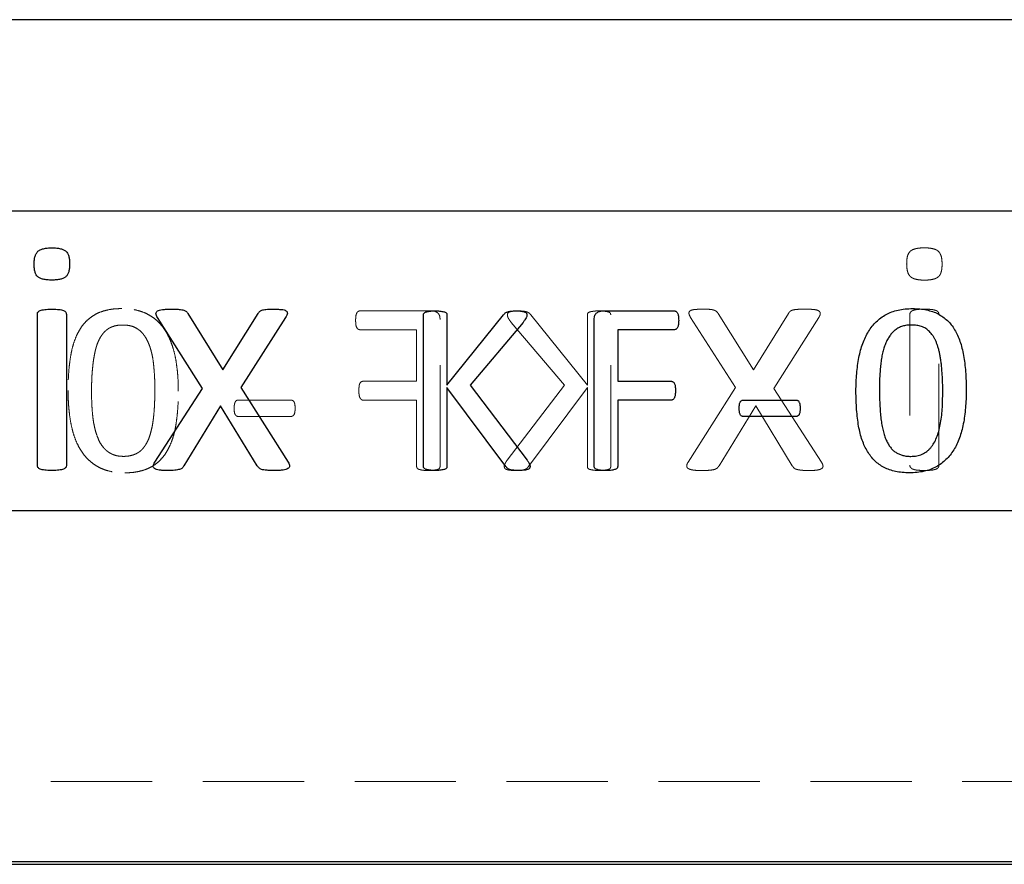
# Paper-space layout 'Folha2' of a CAD drawing. Header units: millimetres. Extents: x 0 to 500, y 59 to 259.
# Tile 12 of 24: x 235 to 247, y 146 to 157. Entities that reach past the tile are written whole.
import ezdxf

# ---------------------------------------------------------------- set-up
doc = ezdxf.new("R2010")
doc.units = ezdxf.units.MM
doc.linetypes.add('HIDDEN', pattern=[1.905, 1.27, -0.635])
doc.layers.add('FORMATO', color=179, linetype='Continuous')

psp = doc.layouts.new('Folha2')

# ---------------------------------------------------------------- linework, layer by layer
at = {"color": 7, "linetype": 'Continuous', "lineweight": 25}
for p, q in [((251.944, 156.565), (229.841, 156.565)), ((251.944, 154.165), (229.841, 154.165)), ((235.366, 150.98), (235.366, 152.872)), ((235.73, 152.872), (235.73, 150.98)), ((237.254, 152.882), (237.691, 152.178)), ((237.691, 152.178), (238.135, 152.882)), ((242.45, 152.915), (243.356, 152.915)), ((237.437, 151.943), (236.872, 152.832)), ((238.48, 152.832), (237.919, 151.953)), ((240.209, 150.964), (240.209, 152.866)), ((240.503, 152.866), (240.503, 151.985)), ((240.503, 151.985), (241.214, 152.866)), ((241.457, 152.771), (240.792, 151.985)), ((242.35, 150.964), (242.35, 152.807)), ((243.358, 152.679), (242.644, 152.679)), ((242.644, 152.679), (242.644, 152.032)), ((242.644, 152.032), (243.318, 152.032)), ((236.84, 151.02), (237.437, 151.943)), ((237.919, 151.953), (238.512, 151.02)), ((241.242, 150.964), (240.503, 151.955)), ((240.503, 151.955), (240.503, 150.964)), ((240.792, 151.985), (241.508, 151.045)), ((243.318, 151.797), (242.644, 151.797)), ((242.644, 151.797), (242.644, 150.964)), ((244.224, 151.797), (244.878, 151.797)), ((237.663, 151.724), (237.205, 150.974)), ((238.124, 150.974), (237.663, 151.724)), ((244.878, 151.591), (244.224, 151.591)), ((222.266, 150.415), (256.266, 150.415)), ((222.266, 146.015), (256.266, 146.015))]:
    psp.add_line(p, q, dxfattribs=at)
at = {"color": 7, "linetype": 'HIDDEN', "lineweight": 18}
for p, q in [((240.317, 152.915), (239.41, 152.915)), ((244.348, 152.178), (243.904, 152.882)), ((244.785, 152.882), (244.348, 152.178)), ((246.309, 152.872), (246.309, 150.98)), ((246.672, 150.98), (246.672, 152.872)), ((240.416, 150.964), (240.416, 152.807)), ((241.309, 152.771), (241.975, 151.985)), ((242.264, 151.985), (241.553, 152.866)), ((242.264, 152.866), (242.264, 151.985)), ((242.558, 150.964), (242.558, 152.866)), ((243.558, 152.832), (244.12, 151.953)), ((244.602, 151.943), (245.167, 152.832)), ((239.409, 152.679), (240.122, 152.679)), ((240.122, 152.679), (240.122, 152.032)), ((240.122, 152.032), (239.449, 152.032)), ((241.975, 151.985), (241.258, 151.045)), ((241.525, 150.964), (242.264, 151.955)), ((242.264, 151.955), (242.264, 150.964)), ((244.12, 151.953), (243.527, 151.02)), ((245.199, 151.02), (244.602, 151.943)), ((238.542, 151.797), (237.889, 151.797)), ((239.449, 151.797), (240.122, 151.797)), ((240.122, 151.797), (240.122, 150.964)), ((243.915, 150.974), (244.375, 151.724)), ((244.375, 151.724), (244.834, 150.974)), ((237.889, 151.591), (238.542, 151.591)), ((250.141, 147.015), (228.391, 147.015))]:
    psp.add_line(p, q, dxfattribs=at)
at = {"color": 7, "linetype": 'Continuous', "lineweight": 25}
for points, knots in [([(235.326, 153.501), (235.326, 153.519), (235.327, 153.553), (235.336, 153.599), (235.351, 153.635), (235.373, 153.664), (235.404, 153.684), (235.445, 153.696), (235.494, 153.704), (235.53, 153.705), (235.55, 153.705)], [0, 0, 0, 0, 0.152323, 0.280284, 0.389642, 0.482704, 0.579811, 0.695558, 0.833637, 1, 1, 1, 1]), ([(235.55, 153.705), (235.57, 153.705), (235.606, 153.704), (235.655, 153.696), (235.694, 153.684), (235.725, 153.665), (235.746, 153.637), (235.762, 153.601), (235.769, 153.556), (235.77, 153.523), (235.771, 153.505)], [0, 0, 0, 0, 0.1674764, 0.3061983, 0.4222684, 0.5185864, 0.6107483, 0.7187127, 0.8468072, 1, 1, 1, 1]), ([(235.546, 153.301), (235.527, 153.301), (235.491, 153.302), (235.442, 153.31), (235.403, 153.322), (235.371, 153.341), (235.35, 153.369), (235.336, 153.405), (235.327, 153.45), (235.326, 153.483), (235.326, 153.501)], [0, 0, 0, 0, 0.167397, 0.306054, 0.421496, 0.517769, 0.611298, 0.718505, 0.84688, 1, 1, 1, 1]), ([(235.771, 153.505), (235.77, 153.487), (235.769, 153.453), (235.761, 153.407), (235.746, 153.371), (235.724, 153.342), (235.692, 153.322), (235.652, 153.31), (235.603, 153.302), (235.566, 153.301), (235.546, 153.301)], [0, 0, 0, 0, 0.152323, 0.280284, 0.389642, 0.482704, 0.579811, 0.695558, 0.833637, 1, 1, 1, 1]), ([(235.366, 152.872), (235.367, 152.876), (235.367, 152.886), (235.373, 152.9), (235.385, 152.912), (235.404, 152.921), (235.429, 152.928), (235.461, 152.933), (235.501, 152.936), (235.531, 152.937), (235.547, 152.937)], [0, 0, 0, 0, 0.06663, 0.135191, 0.209489, 0.30481, 0.427258, 0.579209, 0.768857, 1, 1, 1, 1]), ([(235.547, 152.937), (235.564, 152.937), (235.594, 152.936), (235.635, 152.933), (235.667, 152.929), (235.691, 152.921), (235.71, 152.912), (235.722, 152.9), (235.729, 152.886), (235.73, 152.876), (235.73, 152.872)], [0, 0, 0, 0, 0.23825, 0.426402, 0.577155, 0.69296, 0.78753, 0.863317, 0.933896, 1, 1, 1, 1]), ([(236.872, 152.832), (236.867, 152.841), (236.859, 152.856), (236.852, 152.879), (236.857, 152.901), (236.874, 152.917), (236.901, 152.928), (236.939, 152.933), (236.988, 152.936), (237.024, 152.937), (237.045, 152.937)], [0, 0, 0, 0, 0.1108171, 0.1955455, 0.2682457, 0.3466941, 0.452366, 0.5889376, 0.7710363, 1, 1, 1, 1]), ([(237.045, 152.937), (237.063, 152.937), (237.096, 152.937), (237.141, 152.934), (237.175, 152.931), (237.201, 152.925), (237.221, 152.918), (237.235, 152.908), (237.245, 152.896), (237.251, 152.887), (237.254, 152.882)], [0, 0, 0, 0, 0.245373, 0.438078, 0.586793, 0.701107, 0.791195, 0.860899, 0.928046, 1, 1, 1, 1]), ([(238.135, 152.882), (238.138, 152.887), (238.143, 152.895), (238.154, 152.906), (238.166, 152.916), (238.184, 152.924), (238.206, 152.93), (238.237, 152.934), (238.277, 152.937), (238.307, 152.937), (238.324, 152.937)], [0, 0, 0, 0, 0.072096, 0.143411, 0.221653, 0.306365, 0.417562, 0.559701, 0.752542, 1, 1, 1, 1]), ([(238.324, 152.937), (238.343, 152.937), (238.377, 152.936), (238.422, 152.933), (238.458, 152.929), (238.483, 152.919), (238.5, 152.904), (238.503, 152.882), (238.495, 152.858), (238.486, 152.841), (238.48, 152.832)], [0, 0, 0, 0, 0.218482, 0.393165, 0.529943, 0.631134, 0.707492, 0.779715, 0.87378, 1, 1, 1, 1]), ([(240.209, 152.866), (240.209, 152.869), (240.21, 152.877), (240.215, 152.888), (240.226, 152.897), (240.241, 152.902), (240.262, 152.907), (240.288, 152.911), (240.32, 152.915), (240.343, 152.915), (240.356, 152.915)], [0, 0, 0, 0, 0.069055, 0.136143, 0.211582, 0.303269, 0.426973, 0.581673, 0.773551, 1, 1, 1, 1]), ([(240.356, 152.915), (240.369, 152.915), (240.393, 152.915), (240.425, 152.911), (240.451, 152.907), (240.471, 152.902), (240.486, 152.897), (240.497, 152.888), (240.502, 152.877), (240.503, 152.869), (240.503, 152.866)], [0, 0, 0, 0, 0.231771, 0.420828, 0.575441, 0.696432, 0.790586, 0.863934, 0.930984, 1, 1, 1, 1]), ([(241.214, 152.866), (241.217, 152.87), (241.223, 152.879), (241.235, 152.889), (241.249, 152.898), (241.266, 152.904), (241.286, 152.909), (241.311, 152.912), (241.34, 152.914), (241.363, 152.915), (241.375, 152.915)], [0, 0, 0, 0, 0.0930697, 0.1801088, 0.2715495, 0.3725057, 0.488512, 0.6230583, 0.7908421, 1, 1, 1, 1]), ([(241.375, 152.915), (241.387, 152.915), (241.409, 152.915), (241.438, 152.911), (241.461, 152.907), (241.479, 152.902), (241.492, 152.895), (241.5, 152.886), (241.504, 152.876), (241.505, 152.869), (241.505, 152.866)], [0, 0, 0, 0, 0.240932, 0.428781, 0.578774, 0.695882, 0.788873, 0.861381, 0.930167, 1, 1, 1, 1]), ([(242.35, 152.807), (242.35, 152.816), (242.351, 152.834), (242.357, 152.858), (242.367, 152.877), (242.386, 152.896), (242.414, 152.911), (242.438, 152.914), (242.45, 152.915)], [0, 0, 0, 0, 0.166786, 0.312762, 0.43938, 0.559031, 0.786145, 1, 1, 1, 1]), ([(243.356, 152.915), (243.36, 152.915), (243.367, 152.914), (243.378, 152.908), (243.388, 152.9), (243.395, 152.886), (243.403, 152.87), (243.406, 152.848), (243.408, 152.823), (243.409, 152.805), (243.409, 152.795)], [0, 0, 0, 0, 0.0771928, 0.155694, 0.2439673, 0.3485111, 0.4729807, 0.6225746, 0.7988324, 1, 1, 1, 1]), ([(245.632, 151.91), (245.633, 151.948), (245.634, 152.021), (245.641, 152.128), (245.652, 152.231), (245.668, 152.328), (245.689, 152.42), (245.716, 152.506), (245.749, 152.585), (245.788, 152.657), (245.833, 152.723), (245.885, 152.78), (245.944, 152.83), (246.009, 152.871), (246.082, 152.904), (246.162, 152.927), (246.25, 152.942), (246.311, 152.943), (246.343, 152.944)], [0, 0, 0, 0, 0.078628, 0.15385, 0.226146, 0.29569, 0.36188, 0.424748, 0.484524, 0.541607, 0.596928, 0.65074, 0.703997, 0.757889, 0.81311, 0.871527, 0.933232, 1, 1, 1, 1]), ([(246.343, 152.944), (246.373, 152.943), (246.432, 152.942), (246.516, 152.929), (246.593, 152.908), (246.662, 152.879), (246.724, 152.84), (246.78, 152.795), (246.829, 152.741), (246.872, 152.679), (246.908, 152.609), (246.938, 152.532), (246.964, 152.448), (246.982, 152.355), (246.997, 152.256), (247.008, 152.15), (247.013, 152.037), (247.014, 151.959), (247.015, 151.919)], [0, 0, 0, 0, 0.065001, 0.12539, 0.181565, 0.234747, 0.286267, 0.337077, 0.388853, 0.441888, 0.497486, 0.556497, 0.619164, 0.686184, 0.75747, 0.833601, 0.914389, 1, 1, 1, 1]), ([(241.505, 152.866), (241.505, 152.859), (241.504, 152.845), (241.494, 152.824), (241.479, 152.799), (241.465, 152.781), (241.457, 152.771)], [0, 0, 0, 0, 0.1841002, 0.3847019, 0.6385165, 1, 1, 1, 1]), ([(243.409, 152.795), (243.409, 152.786), (243.408, 152.768), (243.406, 152.744), (243.403, 152.723), (243.396, 152.707), (243.388, 152.694), (243.379, 152.686), (243.369, 152.681), (243.362, 152.68), (243.358, 152.679)], [0, 0, 0, 0, 0.205098, 0.381111, 0.529602, 0.654237, 0.756946, 0.84591, 0.922813, 1, 1, 1, 1]), ([(246.327, 152.738), (246.308, 152.737), (246.27, 152.736), (246.215, 152.724), (246.167, 152.705), (246.124, 152.676), (246.087, 152.642), (246.055, 152.601), (246.026, 152.555), (246.002, 152.502), (245.981, 152.445), (245.965, 152.383), (245.951, 152.316), (245.942, 152.245), (245.935, 152.17), (245.93, 152.092), (245.927, 152.011), (245.927, 151.957), (245.927, 151.929)], [0, 0, 0, 0, 0.058761, 0.112682, 0.16382, 0.213351, 0.26287, 0.313966, 0.367432, 0.424147, 0.484516, 0.547566, 0.615295, 0.686371, 0.760753, 0.838163, 0.917748, 1, 1, 1, 1]), ([(246.721, 151.901), (246.721, 151.925), (246.721, 151.973), (246.718, 152.043), (246.715, 152.11), (246.71, 152.172), (246.705, 152.231), (246.698, 152.286), (246.69, 152.338), (246.681, 152.386), (246.67, 152.431), (246.658, 152.472), (246.645, 152.511), (246.63, 152.546), (246.613, 152.578), (246.595, 152.607), (246.576, 152.633), (246.554, 152.656), (246.532, 152.677), (246.507, 152.694), (246.482, 152.708), (246.444, 152.723), (246.392, 152.736), (246.35, 152.737), (246.327, 152.738)], [0, 0, 0, 0, 0.071296, 0.139083, 0.202925, 0.263311, 0.320241, 0.373793, 0.424025, 0.470922, 0.515067, 0.556976, 0.595909, 0.632599, 0.667062, 0.699873, 0.73149, 0.761576, 0.790739, 0.819361, 0.847705, 0.876321, 0.935606, 1, 1, 1, 1]), ([(243.318, 152.032), (243.321, 152.032), (243.328, 152.032), (243.338, 152.026), (243.348, 152.019), (243.355, 152.007), (243.362, 151.991), (243.366, 151.971), (243.368, 151.945), (243.368, 151.926), (243.369, 151.916)], [0, 0, 0, 0, 0.075723, 0.151656, 0.235271, 0.333969, 0.450996, 0.597614, 0.777909, 1, 1, 1, 1]), ([(243.369, 151.916), (243.368, 151.906), (243.368, 151.888), (243.366, 151.863), (243.362, 151.843), (243.356, 151.826), (243.348, 151.814), (243.339, 151.805), (243.328, 151.798), (243.321, 151.797), (243.318, 151.797)], [0, 0, 0, 0, 0.205482, 0.382274, 0.528683, 0.651571, 0.752841, 0.845047, 0.923895, 1, 1, 1, 1]), ([(246.303, 150.885), (246.273, 150.886), (246.214, 150.887), (246.131, 150.901), (246.054, 150.921), (245.985, 150.951), (245.923, 150.988), (245.868, 151.035), (245.818, 151.089), (245.776, 151.151), (245.739, 151.22), (245.709, 151.297), (245.684, 151.382), (245.664, 151.474), (245.651, 151.573), (245.64, 151.679), (245.634, 151.792), (245.633, 151.87), (245.632, 151.91)], [0, 0, 0, 0, 0.064729, 0.124845, 0.180664, 0.233891, 0.285456, 0.336265, 0.388306, 0.441387, 0.497032, 0.556093, 0.618814, 0.685639, 0.757263, 0.833459, 0.914316, 1, 1, 1, 1]), ([(245.927, 151.929), (245.927, 151.893), (245.927, 151.822), (245.932, 151.721), (245.938, 151.629), (245.947, 151.545), (245.959, 151.468), (245.976, 151.4), (245.994, 151.338), (246.016, 151.283), (246.042, 151.236), (246.07, 151.196), (246.103, 151.162), (246.139, 151.136), (246.178, 151.116), (246.222, 151.102), (246.269, 151.093), (246.302, 151.092), (246.319, 151.091)], [0, 0, 0, 0, 0.105479, 0.203055, 0.292345, 0.373975, 0.448068, 0.515896, 0.577996, 0.634039, 0.685605, 0.732588, 0.777089, 0.819544, 0.861758, 0.905201, 0.95118, 1, 1, 1, 1]), ([(247.015, 151.919), (247.014, 151.882), (247.014, 151.808), (247.006, 151.701), (246.996, 151.598), (246.98, 151.5), (246.959, 151.409), (246.932, 151.323), (246.899, 151.244), (246.86, 151.172), (246.815, 151.107), (246.762, 151.05), (246.704, 151), (246.638, 150.958), (246.565, 150.925), (246.485, 150.902), (246.396, 150.888), (246.335, 150.886), (246.303, 150.885)], [0, 0, 0, 0, 0.0788531, 0.1543047, 0.2267965, 0.2959377, 0.3616609, 0.4241447, 0.4838481, 0.5410141, 0.5964523, 0.6499814, 0.7034186, 0.7572448, 0.8126904, 0.8707273, 0.932992, 1, 1, 1, 1]), ([(246.319, 151.091), (246.332, 151.092), (246.358, 151.092), (246.395, 151.097), (246.43, 151.106), (246.463, 151.119), (246.493, 151.134), (246.521, 151.153), (246.547, 151.175), (246.578, 151.209), (246.613, 151.258), (246.645, 151.328), (246.672, 151.406), (246.691, 151.492), (246.706, 151.585), (246.715, 151.685), (246.72, 151.791), (246.72, 151.864), (246.721, 151.901)], [0, 0, 0, 0, 0.039092, 0.076208, 0.111779, 0.145846, 0.179557, 0.212554, 0.24575, 0.279477, 0.349522, 0.424465, 0.505595, 0.592382, 0.685695, 0.785549, 0.89101, 1, 1, 1, 1]), ([(244.168, 151.695), (244.168, 151.704), (244.168, 151.72), (244.171, 151.742), (244.175, 151.76), (244.181, 151.774), (244.189, 151.785), (244.199, 151.792), (244.211, 151.796), (244.22, 151.797), (244.224, 151.797)], [0, 0, 0, 0, 0.198617, 0.367072, 0.506453, 0.617125, 0.711213, 0.805944, 0.898472, 1, 1, 1, 1]), ([(244.878, 151.797), (244.882, 151.797), (244.89, 151.797), (244.901, 151.793), (244.911, 151.786), (244.918, 151.775), (244.925, 151.76), (244.929, 151.742), (244.932, 151.72), (244.932, 151.704), (244.932, 151.695)], [0, 0, 0, 0, 0.092117, 0.17814, 0.264381, 0.368276, 0.488434, 0.63066, 0.798521, 1, 1, 1, 1]), ([(244.224, 151.591), (244.22, 151.591), (244.211, 151.592), (244.199, 151.597), (244.189, 151.604), (244.181, 151.615), (244.175, 151.629), (244.171, 151.647), (244.168, 151.67), (244.168, 151.686), (244.168, 151.695)], [0, 0, 0, 0, 0.100321, 0.192973, 0.284596, 0.380265, 0.492771, 0.633851, 0.800304, 1, 1, 1, 1]), ([(244.932, 151.695), (244.932, 151.686), (244.932, 151.669), (244.929, 151.647), (244.926, 151.628), (244.917, 151.611), (244.902, 151.594), (244.886, 151.592), (244.878, 151.591)], [0, 0, 0, 0, 0.206181, 0.378596, 0.521792, 0.634261, 0.817014, 1, 1, 1, 1]), ([(236.996, 150.915), (236.977, 150.915), (236.943, 150.915), (236.898, 150.918), (236.863, 150.926), (236.838, 150.936), (236.822, 150.951), (236.818, 150.972), (236.825, 150.996), (236.835, 151.011), (236.84, 151.02)], [0, 0, 0, 0, 0.221404, 0.401093, 0.53867, 0.639939, 0.717398, 0.788617, 0.880907, 1, 1, 1, 1]), ([(238.512, 151.02), (238.517, 151.011), (238.525, 150.996), (238.531, 150.972), (238.525, 150.951), (238.508, 150.936), (238.481, 150.926), (238.444, 150.918), (238.395, 150.915), (238.36, 150.915), (238.339, 150.915)], [0, 0, 0, 0, 0.111154, 0.198785, 0.268367, 0.347796, 0.451648, 0.593171, 0.772952, 1, 1, 1, 1]), ([(241.508, 151.045), (241.512, 151.039), (241.519, 151.028), (241.529, 151.013), (241.535, 151.001), (241.541, 150.989), (241.544, 150.978), (241.545, 150.97), (241.545, 150.967)], [0, 0, 0, 0, 0.2505113, 0.4486623, 0.608365, 0.7187607, 0.8782042, 1, 1, 1, 1]), ([(235.547, 150.915), (235.531, 150.915), (235.501, 150.916), (235.461, 150.917), (235.429, 150.924), (235.404, 150.93), (235.386, 150.939), (235.373, 150.951), (235.367, 150.965), (235.367, 150.975), (235.366, 150.98)], [0, 0, 0, 0, 0.230397, 0.41922, 0.571181, 0.692388, 0.787401, 0.859314, 0.927653, 1, 1, 1, 1]), ([(235.73, 150.98), (235.73, 150.975), (235.73, 150.965), (235.722, 150.951), (235.709, 150.939), (235.691, 150.93), (235.667, 150.923), (235.635, 150.917), (235.594, 150.916), (235.564, 150.915), (235.547, 150.915)], [0, 0, 0, 0, 0.071777, 0.142128, 0.215602, 0.309867, 0.424418, 0.575183, 0.762518, 1, 1, 1, 1]), ([(237.205, 150.974), (237.202, 150.969), (237.196, 150.959), (237.185, 150.946), (237.169, 150.935), (237.149, 150.927), (237.122, 150.922), (237.089, 150.917), (237.046, 150.915), (237.014, 150.915), (236.996, 150.915)], [0, 0, 0, 0, 0.072297, 0.146897, 0.222317, 0.319156, 0.435534, 0.581003, 0.764323, 1, 1, 1, 1]), ([(238.339, 150.915), (238.32, 150.915), (238.286, 150.915), (238.241, 150.917), (238.207, 150.922), (238.18, 150.926), (238.16, 150.936), (238.144, 150.946), (238.133, 150.96), (238.127, 150.969), (238.124, 150.974)], [0, 0, 0, 0, 0.244991, 0.433742, 0.577659, 0.690661, 0.78223, 0.857656, 0.928319, 1, 1, 1, 1]), ([(240.356, 150.915), (240.343, 150.915), (240.32, 150.915), (240.288, 150.918), (240.262, 150.923), (240.241, 150.926), (240.226, 150.933), (240.215, 150.942), (240.21, 150.953), (240.209, 150.96), (240.209, 150.964)], [0, 0, 0, 0, 0.226555, 0.41827, 0.5735, 0.696628, 0.789447, 0.866725, 0.936296, 1, 1, 1, 1]), ([(240.503, 150.964), (240.503, 150.96), (240.502, 150.953), (240.497, 150.942), (240.487, 150.933), (240.471, 150.927), (240.451, 150.923), (240.425, 150.918), (240.393, 150.915), (240.369, 150.915), (240.356, 150.915)], [0, 0, 0, 0, 0.063668, 0.133199, 0.208433, 0.303691, 0.424091, 0.579232, 0.768121, 1, 1, 1, 1]), ([(241.409, 150.915), (241.392, 150.915), (241.363, 150.916), (241.323, 150.918), (241.292, 150.924), (241.269, 150.934), (241.254, 150.949), (241.246, 150.959), (241.242, 150.964)], [0, 0, 0, 0, 0.269894, 0.48745, 0.655098, 0.783664, 0.894433, 1, 1, 1, 1]), ([(241.545, 150.967), (241.545, 150.963), (241.545, 150.955), (241.54, 150.944), (241.532, 150.934), (241.518, 150.928), (241.499, 150.922), (241.475, 150.918), (241.444, 150.915), (241.422, 150.915), (241.409, 150.915)], [0, 0, 0, 0, 0.07177, 0.142169, 0.216987, 0.31005, 0.426357, 0.577291, 0.763352, 1, 1, 1, 1]), ([(242.497, 150.915), (242.484, 150.915), (242.461, 150.915), (242.429, 150.917), (242.403, 150.923), (242.382, 150.926), (242.367, 150.933), (242.357, 150.942), (242.351, 150.953), (242.351, 150.96), (242.35, 150.964)], [0, 0, 0, 0, 0.226849, 0.418813, 0.574244, 0.697532, 0.791629, 0.869007, 0.936213, 1, 1, 1, 1]), ([(242.644, 150.964), (242.644, 150.961), (242.643, 150.953), (242.638, 150.943), (242.628, 150.933), (242.612, 150.927), (242.592, 150.923), (242.567, 150.917), (242.535, 150.915), (242.511, 150.915), (242.497, 150.915)], [0, 0, 0, 0, 0.06359, 0.133036, 0.208179, 0.304445, 0.424698, 0.57429, 0.760235, 1, 1, 1, 1])]:
    psp.add_open_spline(points, degree=3, knots=knots, dxfattribs=at)
at = {"color": 7, "linetype": 'HIDDEN', "lineweight": 18}
for points, knots in [([(246.489, 153.705), (246.469, 153.705), (246.433, 153.704), (246.384, 153.696), (246.345, 153.684), (246.314, 153.665), (246.292, 153.637), (246.277, 153.601), (246.27, 153.556), (246.269, 153.523), (246.268, 153.505)], [0, 0, 0, 0, 0.167476, 0.306198, 0.422268, 0.518586, 0.610748, 0.718713, 0.846807, 1, 1, 1, 1]), ([(246.713, 153.501), (246.712, 153.519), (246.711, 153.553), (246.703, 153.599), (246.688, 153.635), (246.666, 153.664), (246.634, 153.684), (246.594, 153.696), (246.545, 153.704), (246.508, 153.705), (246.489, 153.705)], [0, 0, 0, 0, 0.152323, 0.280284, 0.389642, 0.482704, 0.579811, 0.695558, 0.833637, 1, 1, 1, 1]), ([(246.268, 153.505), (246.269, 153.487), (246.27, 153.453), (246.278, 153.407), (246.293, 153.371), (246.315, 153.342), (246.347, 153.322), (246.387, 153.31), (246.436, 153.302), (246.473, 153.301), (246.492, 153.301)], [0, 0, 0, 0, 0.152323, 0.280284, 0.389642, 0.482704, 0.579811, 0.695558, 0.833637, 1, 1, 1, 1]), ([(246.492, 153.301), (246.512, 153.301), (246.548, 153.302), (246.597, 153.31), (246.636, 153.322), (246.667, 153.341), (246.689, 153.369), (246.703, 153.405), (246.711, 153.45), (246.712, 153.483), (246.713, 153.501)], [0, 0, 0, 0, 0.167397, 0.306054, 0.421496, 0.517769, 0.611298, 0.718505, 0.84688, 1, 1, 1, 1]), ([(236.424, 152.944), (236.393, 152.943), (236.335, 152.942), (236.251, 152.929), (236.174, 152.908), (236.105, 152.879), (236.043, 152.84), (235.986, 152.795), (235.938, 152.741), (235.895, 152.679), (235.859, 152.609), (235.828, 152.532), (235.803, 152.448), (235.784, 152.355), (235.77, 152.256), (235.759, 152.15), (235.753, 152.037), (235.752, 151.959), (235.752, 151.919)], [0, 0, 0, 0, 0.065001, 0.12539, 0.181565, 0.234747, 0.286267, 0.337077, 0.388853, 0.441888, 0.497486, 0.556497, 0.619164, 0.686184, 0.75747, 0.833601, 0.914389, 1, 1, 1, 1]), ([(237.134, 151.91), (237.134, 151.948), (237.133, 152.021), (237.126, 152.128), (237.114, 152.231), (237.099, 152.328), (237.077, 152.42), (237.05, 152.506), (237.017, 152.585), (236.979, 152.657), (236.934, 152.723), (236.881, 152.78), (236.823, 152.83), (236.758, 152.871), (236.685, 152.904), (236.604, 152.927), (236.517, 152.942), (236.455, 152.943), (236.424, 152.944)], [0, 0, 0, 0, 0.078628, 0.15385, 0.226146, 0.29569, 0.36188, 0.424748, 0.484524, 0.541607, 0.596928, 0.65074, 0.703997, 0.757889, 0.81311, 0.871527, 0.933232, 1, 1, 1, 1]), ([(239.41, 152.915), (239.407, 152.915), (239.399, 152.914), (239.389, 152.908), (239.378, 152.9), (239.371, 152.886), (239.364, 152.87), (239.36, 152.848), (239.358, 152.823), (239.358, 152.805), (239.358, 152.795)], [0, 0, 0, 0, 0.077193, 0.155694, 0.243967, 0.348511, 0.472981, 0.622575, 0.798832, 1, 1, 1, 1]), ([(240.416, 152.807), (240.416, 152.816), (240.416, 152.834), (240.41, 152.858), (240.4, 152.877), (240.381, 152.896), (240.353, 152.911), (240.329, 152.914), (240.317, 152.915)], [0, 0, 0, 0, 0.166786, 0.312762, 0.43938, 0.559031, 0.786145, 1, 1, 1, 1]), ([(241.392, 152.915), (241.379, 152.915), (241.358, 152.915), (241.328, 152.911), (241.305, 152.907), (241.288, 152.902), (241.275, 152.895), (241.267, 152.886), (241.262, 152.876), (241.262, 152.869), (241.262, 152.866)], [0, 0, 0, 0, 0.240932, 0.428781, 0.578774, 0.695882, 0.788873, 0.861381, 0.930167, 1, 1, 1, 1]), ([(241.553, 152.866), (241.55, 152.87), (241.544, 152.879), (241.531, 152.889), (241.517, 152.898), (241.5, 152.904), (241.48, 152.909), (241.456, 152.912), (241.426, 152.914), (241.404, 152.915), (241.392, 152.915)], [0, 0, 0, 0, 0.09307, 0.180109, 0.271549, 0.372506, 0.488512, 0.623058, 0.790842, 1, 1, 1, 1]), ([(242.411, 152.915), (242.398, 152.915), (242.374, 152.915), (242.342, 152.911), (242.316, 152.907), (242.296, 152.902), (242.28, 152.897), (242.27, 152.888), (242.265, 152.877), (242.264, 152.869), (242.264, 152.866)], [0, 0, 0, 0, 0.231771, 0.420828, 0.575441, 0.696432, 0.790586, 0.863934, 0.930984, 1, 1, 1, 1]), ([(242.558, 152.866), (242.557, 152.869), (242.556, 152.877), (242.551, 152.888), (242.541, 152.897), (242.525, 152.902), (242.505, 152.907), (242.479, 152.911), (242.447, 152.915), (242.423, 152.915), (242.411, 152.915)], [0, 0, 0, 0, 0.069055, 0.136143, 0.211582, 0.303269, 0.426973, 0.581673, 0.773551, 1, 1, 1, 1]), ([(243.714, 152.937), (243.696, 152.937), (243.662, 152.936), (243.617, 152.933), (243.581, 152.929), (243.556, 152.919), (243.539, 152.904), (243.536, 152.882), (243.544, 152.858), (243.553, 152.841), (243.558, 152.832)], [0, 0, 0, 0, 0.218482, 0.393165, 0.529943, 0.631134, 0.707492, 0.779715, 0.87378, 1, 1, 1, 1]), ([(243.904, 152.882), (243.901, 152.887), (243.896, 152.895), (243.885, 152.906), (243.872, 152.916), (243.855, 152.924), (243.833, 152.93), (243.802, 152.934), (243.762, 152.937), (243.732, 152.937), (243.714, 152.937)], [0, 0, 0, 0, 0.0720961, 0.1434114, 0.2216527, 0.3063652, 0.417562, 0.5597009, 0.7525415, 1, 1, 1, 1]), ([(244.994, 152.937), (244.976, 152.937), (244.942, 152.937), (244.898, 152.934), (244.864, 152.931), (244.838, 152.925), (244.818, 152.918), (244.804, 152.908), (244.794, 152.896), (244.788, 152.887), (244.785, 152.882)], [0, 0, 0, 0, 0.245373, 0.438078, 0.586793, 0.701107, 0.791195, 0.860899, 0.928046, 1, 1, 1, 1]), ([(245.167, 152.832), (245.171, 152.841), (245.18, 152.856), (245.187, 152.879), (245.182, 152.901), (245.165, 152.917), (245.138, 152.928), (245.1, 152.933), (245.051, 152.936), (245.014, 152.937), (244.994, 152.937)], [0, 0, 0, 0, 0.110817, 0.195546, 0.268246, 0.346694, 0.452366, 0.588938, 0.771036, 1, 1, 1, 1]), ([(246.492, 152.937), (246.475, 152.937), (246.445, 152.936), (246.404, 152.933), (246.372, 152.929), (246.348, 152.921), (246.329, 152.912), (246.317, 152.9), (246.309, 152.886), (246.309, 152.876), (246.309, 152.872)], [0, 0, 0, 0, 0.23825, 0.426402, 0.577155, 0.69296, 0.78753, 0.863317, 0.933896, 1, 1, 1, 1]), ([(246.672, 152.872), (246.672, 152.876), (246.671, 152.886), (246.665, 152.9), (246.654, 152.912), (246.635, 152.921), (246.61, 152.928), (246.578, 152.933), (246.538, 152.936), (246.508, 152.937), (246.492, 152.937)], [0, 0, 0, 0, 0.0666297, 0.135191, 0.2094886, 0.3048099, 0.4272578, 0.5792087, 0.7688566, 1, 1, 1, 1]), ([(239.358, 152.795), (239.358, 152.786), (239.358, 152.768), (239.36, 152.744), (239.364, 152.723), (239.371, 152.707), (239.378, 152.694), (239.388, 152.686), (239.398, 152.681), (239.405, 152.68), (239.409, 152.679)], [0, 0, 0, 0, 0.205098, 0.381111, 0.529602, 0.654237, 0.756946, 0.84591, 0.922813, 1, 1, 1, 1]), ([(241.262, 152.866), (241.262, 152.859), (241.263, 152.845), (241.272, 152.824), (241.288, 152.799), (241.301, 152.781), (241.309, 152.771)], [0, 0, 0, 0, 0.1841, 0.384702, 0.638516, 1, 1, 1, 1]), ([(236.046, 151.901), (236.046, 151.925), (236.046, 151.973), (236.048, 152.043), (236.051, 152.11), (236.056, 152.172), (236.062, 152.231), (236.068, 152.286), (236.077, 152.338), (236.086, 152.386), (236.096, 152.431), (236.108, 152.472), (236.121, 152.511), (236.137, 152.546), (236.153, 152.578), (236.171, 152.607), (236.191, 152.633), (236.212, 152.656), (236.235, 152.677), (236.259, 152.694), (236.285, 152.708), (236.323, 152.723), (236.374, 152.736), (236.417, 152.737), (236.439, 152.738)], [0, 0, 0, 0, 0.071296, 0.139083, 0.202925, 0.263311, 0.320241, 0.373793, 0.424025, 0.470922, 0.515067, 0.556976, 0.595909, 0.632599, 0.667062, 0.699873, 0.73149, 0.761576, 0.790739, 0.819361, 0.847705, 0.876321, 0.935606, 1, 1, 1, 1]), ([(236.439, 152.738), (236.459, 152.737), (236.497, 152.736), (236.551, 152.724), (236.6, 152.705), (236.642, 152.676), (236.68, 152.642), (236.712, 152.601), (236.74, 152.555), (236.764, 152.502), (236.785, 152.445), (236.801, 152.383), (236.815, 152.316), (236.824, 152.245), (236.831, 152.17), (236.836, 152.092), (236.84, 152.011), (236.84, 151.957), (236.84, 151.929)], [0, 0, 0, 0, 0.0587608, 0.1126821, 0.1638204, 0.2133506, 0.2628704, 0.3139663, 0.3674319, 0.4241471, 0.4845163, 0.5475658, 0.6152951, 0.6863715, 0.7607525, 0.838163, 0.9177476, 1, 1, 1, 1]), ([(239.449, 152.032), (239.445, 152.032), (239.438, 152.032), (239.428, 152.026), (239.419, 152.019), (239.411, 152.007), (239.404, 151.991), (239.401, 151.971), (239.399, 151.945), (239.398, 151.926), (239.398, 151.916)], [0, 0, 0, 0, 0.075723, 0.151656, 0.235271, 0.333969, 0.450996, 0.597614, 0.777909, 1, 1, 1, 1]), ([(235.752, 151.919), (235.752, 151.882), (235.753, 151.808), (235.76, 151.701), (235.771, 151.598), (235.787, 151.5), (235.808, 151.409), (235.835, 151.323), (235.868, 151.244), (235.907, 151.172), (235.952, 151.107), (236.004, 151.05), (236.063, 151), (236.128, 150.958), (236.201, 150.925), (236.282, 150.902), (236.37, 150.888), (236.432, 150.886), (236.464, 150.885)], [0, 0, 0, 0, 0.0788531, 0.1543047, 0.2267965, 0.2959377, 0.3616609, 0.4241447, 0.4838481, 0.5410141, 0.5964523, 0.6499814, 0.7034186, 0.7572448, 0.8126904, 0.8707273, 0.932992, 1, 1, 1, 1]), ([(236.448, 151.091), (236.435, 151.092), (236.409, 151.092), (236.372, 151.097), (236.337, 151.106), (236.304, 151.119), (236.274, 151.134), (236.246, 151.153), (236.22, 151.175), (236.188, 151.209), (236.153, 151.258), (236.122, 151.328), (236.095, 151.406), (236.075, 151.492), (236.061, 151.585), (236.052, 151.685), (236.047, 151.791), (236.046, 151.864), (236.046, 151.901)], [0, 0, 0, 0, 0.039092, 0.076208, 0.111779, 0.145846, 0.179557, 0.212554, 0.24575, 0.279477, 0.349522, 0.424465, 0.505595, 0.592382, 0.685695, 0.785549, 0.89101, 1, 1, 1, 1]), ([(236.84, 151.929), (236.84, 151.893), (236.839, 151.822), (236.835, 151.721), (236.829, 151.629), (236.819, 151.545), (236.807, 151.468), (236.791, 151.4), (236.773, 151.338), (236.751, 151.283), (236.725, 151.236), (236.696, 151.196), (236.664, 151.162), (236.628, 151.136), (236.588, 151.116), (236.545, 151.102), (236.498, 151.093), (236.465, 151.092), (236.448, 151.091)], [0, 0, 0, 0, 0.105479, 0.203055, 0.292345, 0.373975, 0.448068, 0.515896, 0.577996, 0.634039, 0.685605, 0.732588, 0.777089, 0.819544, 0.861758, 0.905201, 0.95118, 1, 1, 1, 1]), ([(236.464, 150.885), (236.494, 150.886), (236.552, 150.887), (236.636, 150.901), (236.712, 150.921), (236.781, 150.951), (236.844, 150.988), (236.899, 151.035), (236.948, 151.089), (236.991, 151.151), (237.027, 151.22), (237.058, 151.297), (237.083, 151.382), (237.103, 151.474), (237.116, 151.573), (237.127, 151.679), (237.133, 151.792), (237.134, 151.87), (237.134, 151.91)], [0, 0, 0, 0, 0.064729, 0.124845, 0.180664, 0.233891, 0.285456, 0.336265, 0.388306, 0.441387, 0.497032, 0.556093, 0.618814, 0.685639, 0.757263, 0.833459, 0.914316, 1, 1, 1, 1]), ([(239.398, 151.916), (239.398, 151.906), (239.399, 151.888), (239.401, 151.863), (239.405, 151.843), (239.411, 151.826), (239.419, 151.814), (239.428, 151.805), (239.438, 151.798), (239.445, 151.797), (239.449, 151.797)], [0, 0, 0, 0, 0.205482, 0.382274, 0.528683, 0.651571, 0.752841, 0.845047, 0.923895, 1, 1, 1, 1]), ([(237.889, 151.797), (237.885, 151.797), (237.877, 151.797), (237.866, 151.793), (237.856, 151.786), (237.849, 151.775), (237.842, 151.76), (237.838, 151.742), (237.834, 151.72), (237.834, 151.704), (237.834, 151.695)], [0, 0, 0, 0, 0.092117, 0.17814, 0.264381, 0.368276, 0.488434, 0.63066, 0.798521, 1, 1, 1, 1]), ([(238.599, 151.695), (238.599, 151.704), (238.598, 151.72), (238.596, 151.742), (238.592, 151.76), (238.586, 151.774), (238.578, 151.785), (238.567, 151.792), (238.555, 151.796), (238.547, 151.797), (238.542, 151.797)], [0, 0, 0, 0, 0.198617, 0.367072, 0.506453, 0.617125, 0.711213, 0.805944, 0.898472, 1, 1, 1, 1]), ([(237.834, 151.695), (237.834, 151.686), (237.834, 151.669), (237.837, 151.647), (237.841, 151.628), (237.849, 151.611), (237.864, 151.594), (237.881, 151.592), (237.889, 151.591)], [0, 0, 0, 0, 0.206181, 0.378596, 0.521792, 0.634261, 0.817014, 1, 1, 1, 1]), ([(238.542, 151.591), (238.547, 151.591), (238.555, 151.592), (238.567, 151.597), (238.578, 151.604), (238.586, 151.615), (238.592, 151.629), (238.596, 151.647), (238.598, 151.67), (238.599, 151.686), (238.599, 151.695)], [0, 0, 0, 0, 0.100321, 0.192973, 0.284596, 0.380265, 0.492771, 0.633851, 0.800304, 1, 1, 1, 1]), ([(241.258, 151.045), (241.254, 151.039), (241.247, 151.028), (241.238, 151.013), (241.232, 151.001), (241.226, 150.989), (241.222, 150.978), (241.222, 150.97), (241.221, 150.967)], [0, 0, 0, 0, 0.2505113, 0.4486623, 0.608365, 0.7187607, 0.8782042, 1, 1, 1, 1]), ([(243.527, 151.02), (243.522, 151.011), (243.514, 150.996), (243.508, 150.972), (243.514, 150.951), (243.531, 150.936), (243.558, 150.926), (243.595, 150.918), (243.643, 150.915), (243.679, 150.915), (243.699, 150.915)], [0, 0, 0, 0, 0.111154, 0.198785, 0.268367, 0.347796, 0.451648, 0.593171, 0.772952, 1, 1, 1, 1]), ([(245.043, 150.915), (245.061, 150.915), (245.095, 150.915), (245.141, 150.918), (245.176, 150.926), (245.201, 150.936), (245.217, 150.951), (245.221, 150.972), (245.213, 150.996), (245.204, 151.011), (245.199, 151.02)], [0, 0, 0, 0, 0.221404, 0.401093, 0.53867, 0.639939, 0.717398, 0.788617, 0.880907, 1, 1, 1, 1]), ([(240.122, 150.964), (240.123, 150.961), (240.124, 150.953), (240.129, 150.943), (240.139, 150.933), (240.154, 150.927), (240.175, 150.923), (240.2, 150.917), (240.232, 150.915), (240.256, 150.915), (240.269, 150.915)], [0, 0, 0, 0, 0.06359, 0.133036, 0.208179, 0.304445, 0.424698, 0.57429, 0.760235, 1, 1, 1, 1]), ([(240.269, 150.915), (240.282, 150.915), (240.306, 150.915), (240.338, 150.917), (240.364, 150.923), (240.384, 150.926), (240.399, 150.933), (240.41, 150.942), (240.415, 150.953), (240.416, 150.96), (240.416, 150.964)], [0, 0, 0, 0, 0.226849, 0.418813, 0.574244, 0.697532, 0.791629, 0.869007, 0.936213, 1, 1, 1, 1]), ([(241.221, 150.967), (241.222, 150.963), (241.222, 150.955), (241.226, 150.944), (241.235, 150.934), (241.249, 150.928), (241.267, 150.922), (241.292, 150.918), (241.322, 150.915), (241.345, 150.915), (241.358, 150.915)], [0, 0, 0, 0, 0.07177, 0.142169, 0.216987, 0.31005, 0.426357, 0.577291, 0.763352, 1, 1, 1, 1]), ([(241.358, 150.915), (241.374, 150.915), (241.404, 150.916), (241.443, 150.918), (241.474, 150.924), (241.497, 150.934), (241.513, 150.949), (241.521, 150.959), (241.525, 150.964)], [0, 0, 0, 0, 0.269894, 0.48745, 0.655098, 0.783664, 0.894433, 1, 1, 1, 1]), ([(242.264, 150.964), (242.264, 150.96), (242.265, 150.953), (242.27, 150.942), (242.28, 150.933), (242.296, 150.927), (242.316, 150.923), (242.342, 150.918), (242.374, 150.915), (242.398, 150.915), (242.411, 150.915)], [0, 0, 0, 0, 0.0636678, 0.1331989, 0.2084329, 0.303691, 0.4240913, 0.5792322, 0.7681212, 1, 1, 1, 1]), ([(242.411, 150.915), (242.423, 150.915), (242.447, 150.915), (242.479, 150.918), (242.505, 150.923), (242.525, 150.926), (242.541, 150.933), (242.551, 150.942), (242.556, 150.953), (242.557, 150.96), (242.558, 150.964)], [0, 0, 0, 0, 0.226555, 0.41827, 0.5735, 0.696628, 0.789447, 0.866725, 0.936296, 1, 1, 1, 1]), ([(243.699, 150.915), (243.718, 150.915), (243.752, 150.915), (243.798, 150.917), (243.832, 150.922), (243.859, 150.926), (243.879, 150.936), (243.895, 150.946), (243.906, 150.96), (243.912, 150.969), (243.915, 150.974)], [0, 0, 0, 0, 0.244991, 0.433742, 0.577659, 0.690661, 0.78223, 0.857656, 0.928319, 1, 1, 1, 1]), ([(244.834, 150.974), (244.837, 150.969), (244.843, 150.959), (244.854, 150.946), (244.869, 150.935), (244.89, 150.927), (244.917, 150.922), (244.95, 150.917), (244.993, 150.915), (245.025, 150.915), (245.043, 150.915)], [0, 0, 0, 0, 0.072297, 0.146897, 0.222317, 0.319156, 0.435534, 0.581003, 0.764323, 1, 1, 1, 1]), ([(246.309, 150.98), (246.309, 150.975), (246.309, 150.965), (246.317, 150.951), (246.329, 150.939), (246.348, 150.93), (246.372, 150.923), (246.404, 150.917), (246.445, 150.916), (246.475, 150.915), (246.492, 150.915)], [0, 0, 0, 0, 0.071777, 0.142128, 0.215602, 0.309867, 0.424418, 0.575183, 0.762518, 1, 1, 1, 1]), ([(246.492, 150.915), (246.508, 150.915), (246.537, 150.916), (246.578, 150.917), (246.61, 150.924), (246.635, 150.93), (246.653, 150.939), (246.666, 150.951), (246.671, 150.965), (246.672, 150.975), (246.672, 150.98)], [0, 0, 0, 0, 0.230397, 0.41922, 0.571181, 0.692388, 0.787401, 0.859314, 0.927653, 1, 1, 1, 1])]:
    psp.add_open_spline(points, degree=3, knots=knots, dxfattribs=at)
at = {"layer": 'FORMATO'}
psp.add_line((-0.478, 145.978), (499.696, 145.978), dxfattribs=at)

doc.saveas('drawing.dxf')
